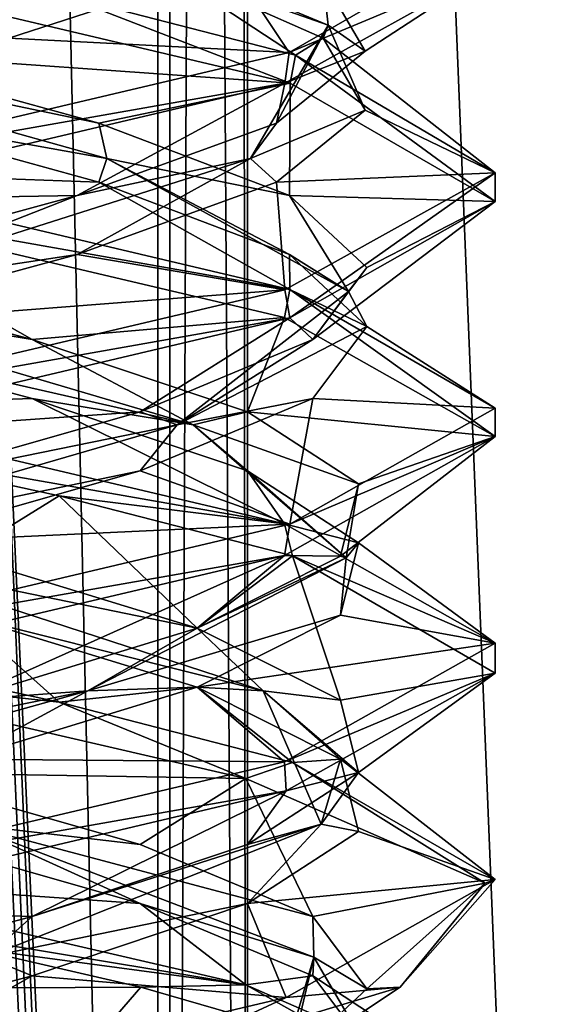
# Model space of a CAD drawing. Header units: millimetres. Extents: x -18.9 to 18.9, y -8.8 to 39.
# Tile 99 of 256: x 10.5 to 11.6, y 2.7 to 4.8. Entities that reach past the tile are written whole.
import ezdxf

# ---------------------------------------------------------------- set-up
doc = ezdxf.new("R2010")
doc.units = ezdxf.units.MM
doc.header["$LTSCALE"] = 65.185185
for name, color, linetype in [('1', 7, 'CONTINUOUS'), ('15', 7, 'CONTINUOUS'), ('1862', 7, 'CONTINUOUS'), ('1863', 7, 'CONTINUOUS'), ('1864', 7, 'CONTINUOUS'), ('1873', 7, 'CONTINUOUS'), ('1874', 7, 'CONTINUOUS'), ('1875', 7, 'CONTINUOUS'), ('1876', 7, 'CONTINUOUS'), ('1885', 7, 'CONTINUOUS'), ('1886', 7, 'CONTINUOUS'), ('1887', 7, 'CONTINUOUS'), ('1888', 7, 'CONTINUOUS'), ('1907', 7, 'CONTINUOUS'), ('1908', 7, 'CONTINUOUS'), ('1909', 7, 'CONTINUOUS'), ('2008', 7, 'CONTINUOUS'), ('32', 7, 'CONTINUOUS'), ('7', 7, 'CONTINUOUS'), ('8', 7, 'CONTINUOUS')]:
    doc.layers.add(name, color=color, linetype=linetype)

msp = doc.modelspace()

# ---------------------------------------------------------------- linework, layer by layer
at = {"layer": '1', "color": 7, "linetype": 'Continuous'}
for points in [[(9.0291, 26.4, -14.874), (12.9799, 26.4, -11.588), (9.0598, -3.5, -14.8553), (9.0291, 26.4, -14.874)], [(9.0598, -3.5, -14.8553), (12.9799, 26.4, -11.588), (11.4495, -3.5, -13.1023), (9.0598, -3.5, -14.8553)], [(11.4495, -3.5, -13.1023), (12.9799, 26.4, -11.588), (13.5068, -3.5, -10.9693), (11.4495, -3.5, -13.1023)]]:
    msp.add_3dface(points, dxfattribs=at)
at = {"layer": '15', "color": 7, "linetype": 'Continuous'}
for points in [[(9.3355, 27.7834, 14.6836), (10.7441, -3.5, 13.6867), (9.3538, 28.967, 14.672), (9.3355, 27.7834, 14.6836)], [(9.3538, 28.967, 14.672), (10.7441, -3.5, 13.6867), (10.0229, 28.967, 14.2233), (9.3538, 28.967, 14.672)], [(10.0229, 28.967, 14.2233), (10.7441, -3.5, 13.6867), (10.7441, 28.967, 13.6867), (10.0229, 28.967, 14.2233)], [(9.3172, 26.6, 14.6952), (10.7441, -3.5, 13.6867), (9.3355, 27.7834, 14.6836), (9.3172, 26.6, 14.6952)], [(9.1871, 26.4658, 14.7769), (10.7441, -3.5, 13.6867), (9.3172, 26.6, 14.6952), (9.1871, 26.4658, 14.7769)], [(9.021, 26.4, 14.8789), (10.7441, -3.5, 13.6867), (9.1731, 26.4554, 14.7856), (9.021, 26.4, 14.8789)], [(9.1731, 26.4554, 14.7856), (10.7441, -3.5, 13.6867), (9.1871, 26.4658, 14.7769), (9.1731, 26.4554, 14.7856)], [(5.9019, -3.5, 16.3685), (10.7441, -3.5, 13.6867), (9.021, 26.4, 14.8789), (5.9019, -3.5, 16.3685)]]:
    msp.add_3dface(points, dxfattribs=at)
at = {"layer": '1862', "color": 7, "linetype": 'Continuous'}
for points in [[(10.4781, 4.0174, 7.2421), (9.9586, 4, 6.8562), (9.905, 4.1701, 7.128), (10.4781, 4.0174, 7.2421)], [(11.0124, 3.752, 7.2888), (9.9586, 4, 6.8562), (10.4781, 4.0174, 7.2421), (11.0124, 3.752, 7.2888)], [(10.9339, 3.8646, 7.6078), (11.0124, 3.752, 7.2888), (10.4781, 4.0174, 7.2421), (10.9339, 3.8646, 7.6078)], [(11.1693, 3.7118, 8.1428), (11.0124, 3.752, 7.2888), (10.9339, 3.8646, 7.6078), (11.1693, 3.7118, 8.1428)], [(11.4586, 3.4995, 8.3585), (11.0124, 3.752, 7.2888), (11.1693, 3.7118, 8.1428), (11.4586, 3.4995, 8.3585)], [(11.131, 3.559, 8.7259), (11.4586, 3.4995, 8.3585), (11.1693, 3.7118, 8.1428), (11.131, 3.559, 8.7259)], [(10.8279, 3.4062, 9.2255), (11.4586, 3.4995, 8.3585), (11.131, 3.559, 8.7259), (10.8279, 3.4062, 9.2255)], [(11.0127, 3.248, 9.4234), (11.4586, 3.4995, 8.3585), (10.8279, 3.4062, 9.2255), (11.0127, 3.248, 9.4234)], [(10.3283, 3.2535, 9.5287), (11.0127, 3.248, 9.4234), (10.8279, 3.4062, 9.2255), (10.3283, 3.2535, 9.5287)], [(9.9586, 3, 9.8562), (11.0127, 3.248, 9.4234), (10.3283, 3.2535, 9.5287), (9.9586, 3, 9.8562)]]:
    msp.add_3dface(points, dxfattribs=at)
at = {"layer": '1863', "color": 7, "linetype": 'Continuous'}
for points in [[(10.4781, 4.1424, 7.2421), (9.8626, 4.2444, 7.1668), (9.905, 4.2951, 7.128), (10.4781, 4.1424, 7.2421)], [(10.8192, 3.9623, 7.5296), (9.905, 4.1701, 7.128), (9.8626, 4.2444, 7.1668), (10.8192, 3.9623, 7.5296)], [(10.8192, 3.9623, 7.5296), (9.8626, 4.2444, 7.1668), (10.4781, 4.1424, 7.2421), (10.8192, 3.9623, 7.5296)], [(10.4781, 4.0174, 7.2421), (9.905, 4.1701, 7.128), (10.8192, 3.9623, 7.5296), (10.4781, 4.0174, 7.2421)], [(10.9339, 3.9896, 7.6078), (10.8192, 3.9623, 7.5296), (10.4781, 4.1424, 7.2421), (10.9339, 3.9896, 7.6078)], [(10.9339, 3.8646, 7.6078), (10.4781, 4.0174, 7.2421), (10.8192, 3.9623, 7.5296), (10.9339, 3.8646, 7.6078)], [(11.1693, 3.8368, 8.1428), (10.8192, 3.9623, 7.5296), (10.9339, 3.9896, 7.6078), (11.1693, 3.8368, 8.1428)], [(11.1432, 3.6803, 8.5001), (10.9339, 3.8646, 7.6078), (10.8192, 3.9623, 7.5296), (11.1432, 3.6803, 8.5001)], [(11.1432, 3.6803, 8.5001), (10.8192, 3.9623, 7.5296), (11.1693, 3.8368, 8.1428), (11.1432, 3.6803, 8.5001)], [(11.1693, 3.7118, 8.1428), (10.9339, 3.8646, 7.6078), (11.1432, 3.6803, 8.5001), (11.1693, 3.7118, 8.1428)], [(11.131, 3.684, 8.7259), (11.1432, 3.6803, 8.5001), (11.1693, 3.8368, 8.1428), (11.131, 3.684, 8.7259)], [(11.131, 3.559, 8.7259), (11.1693, 3.7118, 8.1428), (11.1432, 3.6803, 8.5001), (11.131, 3.559, 8.7259)], [(10.5963, 3.3982, 9.3648), (11.131, 3.559, 8.7259), (11.1432, 3.6803, 8.5001), (10.5963, 3.3982, 9.3648)], [(10.5963, 3.3982, 9.3648), (11.1432, 3.6803, 8.5001), (10.8279, 3.5312, 9.2255), (10.5963, 3.3982, 9.3648)], [(10.8279, 3.5312, 9.2255), (11.1432, 3.6803, 8.5001), (11.131, 3.684, 8.7259), (10.8279, 3.5312, 9.2255)], [(10.8279, 3.4062, 9.2255), (11.131, 3.559, 8.7259), (10.5963, 3.3982, 9.3648), (10.8279, 3.4062, 9.2255)], [(10.3283, 3.3785, 9.5287), (10.5963, 3.3982, 9.3648), (10.8279, 3.5312, 9.2255), (10.3283, 3.3785, 9.5287)], [(10.3283, 3.2535, 9.5287), (10.8279, 3.4062, 9.2255), (10.5963, 3.3982, 9.3648), (10.3283, 3.2535, 9.5287)], [(9.5807, 3.1162, 9.4881), (10.3283, 3.2535, 9.5287), (10.5963, 3.3982, 9.3648), (9.5807, 3.1162, 9.4881)], [(9.5807, 3.1162, 9.4881), (10.5963, 3.3982, 9.3648), (9.7451, 3.2257, 9.5669), (9.5807, 3.1162, 9.4881)], [(9.7451, 3.2257, 9.5669), (10.5963, 3.3982, 9.3648), (10.3283, 3.3785, 9.5287), (9.7451, 3.2257, 9.5669)]]:
    msp.add_3dface(points, dxfattribs=at)
at = {"layer": '1864', "color": 7, "linetype": 'Continuous'}
for points in [[(9.9586, 4.4375, 6.8562), (10.4781, 4.1424, 7.2421), (9.905, 4.2951, 7.128), (9.9586, 4.4375, 6.8562)], [(10.4781, 4.1424, 7.2421), (9.9586, 4.4375, 6.8562), (11.0124, 4.1895, 7.2888), (10.4781, 4.1424, 7.2421)], [(10.9339, 3.9896, 7.6078), (10.4781, 4.1424, 7.2421), (11.0124, 4.1895, 7.2888), (10.9339, 3.9896, 7.6078)], [(11.4586, 3.937, 8.3585), (10.9339, 3.9896, 7.6078), (11.0124, 4.1895, 7.2888), (11.4586, 3.937, 8.3585)], [(11.1693, 3.8368, 8.1428), (10.9339, 3.9896, 7.6078), (11.4586, 3.937, 8.3585), (11.1693, 3.8368, 8.1428)], [(11.0127, 3.6855, 9.4234), (11.131, 3.684, 8.7259), (11.4586, 3.937, 8.3585), (11.0127, 3.6855, 9.4234)], [(11.131, 3.684, 8.7259), (11.1693, 3.8368, 8.1428), (11.4586, 3.937, 8.3585), (11.131, 3.684, 8.7259)], [(9.9586, 3.4375, 9.8562), (10.3283, 3.3785, 9.5287), (11.0127, 3.6855, 9.4234), (9.9586, 3.4375, 9.8562)], [(10.3283, 3.3785, 9.5287), (10.8279, 3.5312, 9.2255), (11.0127, 3.6855, 9.4234), (10.3283, 3.3785, 9.5287)], [(10.8279, 3.5312, 9.2255), (11.131, 3.684, 8.7259), (11.0127, 3.6855, 9.4234), (10.8279, 3.5312, 9.2255)]]:
    msp.add_3dface(points, dxfattribs=at)
at = {"layer": '1873', "color": 7, "linetype": 'Continuous'}
msp.add_3dface([(11.185, 2.6328, 7.4926), (10.5733, 2.6146, 7.2916), (10.7086, 2.7708, 7.0572), (11.185, 2.6328, 7.4926)], dxfattribs=at)
at = {"layer": '1874', "color": 7, "linetype": 'Continuous'}
for points in [[(10.6191, 4.4757, 7.3194), (9.9586, 4.5, 6.8562), (10.0657, 4.6285, 7.1315), (10.6191, 4.4757, 7.3194)], [(9.9586, 4.5, 6.8562), (10.6191, 4.4757, 7.3194), (11.024, 4.2486, 7.3004), (9.9586, 4.5, 6.8562)], [(10.6191, 4.4757, 7.3194), (11.0232, 4.3229, 7.7416), (11.024, 4.2486, 7.3004), (10.6191, 4.4757, 7.3194)], [(11.0232, 4.3229, 7.7416), (11.1868, 4.1701, 8.3026), (11.024, 4.2486, 7.3004), (11.0232, 4.3229, 7.7416)], [(11.024, 4.2486, 7.3004), (11.1868, 4.1701, 8.3026), (11.4585, 3.9975, 8.3682), (11.024, 4.2486, 7.3004)], [(11.1868, 4.1701, 8.3026), (11.0728, 4.0174, 8.8758), (11.4585, 3.9975, 8.3682), (11.1868, 4.1701, 8.3026)], [(11.0728, 4.0174, 8.8758), (10.707, 3.8646, 9.3316), (11.0238, 3.7514, 9.4123), (11.0728, 4.0174, 8.8758)], [(11.4585, 3.9975, 8.3682), (11.0728, 4.0174, 8.8758), (11.0238, 3.7514, 9.4123), (11.4585, 3.9975, 8.3682)], [(10.707, 3.8646, 9.3316), (10.1721, 3.7118, 9.5669), (11.0238, 3.7514, 9.4123), (10.707, 3.8646, 9.3316)], [(10.1721, 3.7118, 9.5669), (9.9586, 3.5, 9.8562), (11.0238, 3.7514, 9.4123), (10.1721, 3.7118, 9.5669)]]:
    msp.add_3dface(points, dxfattribs=at)
at = {"layer": '1875', "color": 7, "linetype": 'Continuous'}
for points in [[(10.6364, 4.5264, 7.3742), (10.0657, 4.6285, 7.1315), (9.6266, 4.8085, 7.2101), (10.6364, 4.5264, 7.3742)], [(10.6364, 4.5264, 7.3742), (9.6266, 4.8085, 7.2101), (10.6191, 4.6007, 7.3194), (10.6364, 4.5264, 7.3742)], [(10.6191, 4.6007, 7.3194), (9.6266, 4.8085, 7.2101), (10.0657, 4.7535, 7.1315), (10.6191, 4.6007, 7.3194)], [(10.6191, 4.4757, 7.3194), (10.0657, 4.6285, 7.1315), (10.6364, 4.5264, 7.3742), (10.6191, 4.4757, 7.3194)], [(11.0232, 4.4479, 7.7416), (10.6364, 4.5264, 7.3742), (10.6191, 4.6007, 7.3194), (11.0232, 4.4479, 7.7416)], [(11.0232, 4.3229, 7.7416), (10.6191, 4.4757, 7.3194), (10.6364, 4.5264, 7.3742), (11.0232, 4.3229, 7.7416)], [(11.148, 4.2444, 8.2602), (11.0232, 4.3229, 7.7416), (10.6364, 4.5264, 7.3742), (11.148, 4.2444, 8.2602)], [(11.148, 4.2444, 8.2602), (10.6364, 4.5264, 7.3742), (11.0232, 4.4479, 7.7416), (11.148, 4.2444, 8.2602)], [(11.1868, 4.2951, 8.3026), (11.148, 4.2444, 8.2602), (11.0232, 4.4479, 7.7416), (11.1868, 4.2951, 8.3026)], [(11.1868, 4.1701, 8.3026), (11.0232, 4.3229, 7.7416), (11.148, 4.2444, 8.2602), (11.1868, 4.1701, 8.3026)], [(11.0728, 4.1424, 8.8758), (11.148, 4.2444, 8.2602), (11.1868, 4.2951, 8.3026), (11.0728, 4.1424, 8.8758)], [(10.7852, 3.9623, 9.2168), (11.1868, 4.1701, 8.3026), (11.148, 4.2444, 8.2602), (10.7852, 3.9623, 9.2168)], [(10.7852, 3.9623, 9.2168), (11.148, 4.2444, 8.2602), (11.0728, 4.1424, 8.8758), (10.7852, 3.9623, 9.2168)], [(11.0728, 4.0174, 8.8758), (11.1868, 4.1701, 8.3026), (10.7852, 3.9623, 9.2168), (11.0728, 4.0174, 8.8758)], [(10.707, 3.9896, 9.3316), (10.7852, 3.9623, 9.2168), (11.0728, 4.1424, 8.8758), (10.707, 3.9896, 9.3316)], [(10.707, 3.8646, 9.3316), (11.0728, 4.0174, 8.8758), (10.7852, 3.9623, 9.2168), (10.707, 3.8646, 9.3316)], [(10.1721, 3.8368, 9.5669), (10.7852, 3.9623, 9.2168), (10.707, 3.9896, 9.3316), (10.1721, 3.8368, 9.5669)], [(9.8147, 3.6803, 9.5408), (10.707, 3.8646, 9.3316), (10.7852, 3.9623, 9.2168), (9.8147, 3.6803, 9.5408)], [(9.8147, 3.6803, 9.5408), (10.7852, 3.9623, 9.2168), (10.1721, 3.8368, 9.5669), (9.8147, 3.6803, 9.5408)], [(10.1721, 3.7118, 9.5669), (10.707, 3.8646, 9.3316), (9.8147, 3.6803, 9.5408), (10.1721, 3.7118, 9.5669)], [(10.5733, 2.6146, 7.2916), (10.5552, 2.5521, 7.3228), (9.5354, 2.8341, 7.2405), (10.5733, 2.6146, 7.2916)], [(10.5552, 2.5521, 7.3228), (10.0122, 2.6424, 7.128), (9.5354, 2.8341, 7.2405), (10.5552, 2.5521, 7.3228)], [(10.5733, 2.6146, 7.2916), (9.5354, 2.8341, 7.2405), (10.0122, 2.7674, 7.128), (10.5733, 2.6146, 7.2916)]]:
    msp.add_3dface(points, dxfattribs=at)
at = {"layer": '1876', "color": 7, "linetype": 'Continuous'}
for points in [[(10.0657, 4.7535, 7.1315), (9.9586, 4.9375, 6.8562), (11.0242, 4.686, 7.3005), (10.0657, 4.7535, 7.1315)], [(10.6191, 4.6007, 7.3194), (10.0657, 4.7535, 7.1315), (11.0242, 4.686, 7.3005), (10.6191, 4.6007, 7.3194)], [(11.0232, 4.4479, 7.7416), (10.6191, 4.6007, 7.3194), (11.0242, 4.686, 7.3005), (11.0232, 4.4479, 7.7416)], [(11.4585, 4.435, 8.3682), (11.0232, 4.4479, 7.7416), (11.0242, 4.686, 7.3005), (11.4585, 4.435, 8.3682)], [(11.1868, 4.2951, 8.3026), (11.0232, 4.4479, 7.7416), (11.4585, 4.435, 8.3682), (11.1868, 4.2951, 8.3026)], [(11.0238, 4.1889, 9.4123), (11.0728, 4.1424, 8.8758), (11.4585, 4.435, 8.3682), (11.0238, 4.1889, 9.4123)], [(11.0728, 4.1424, 8.8758), (11.1868, 4.2951, 8.3026), (11.4585, 4.435, 8.3682), (11.0728, 4.1424, 8.8758)], [(9.9586, 3.9375, 9.8562), (10.707, 3.9896, 9.3316), (11.0238, 4.1889, 9.4123), (9.9586, 3.9375, 9.8562)], [(10.707, 3.9896, 9.3316), (11.0728, 4.1424, 8.8758), (11.0238, 4.1889, 9.4123), (10.707, 3.9896, 9.3316)], [(9.9586, 3.9375, 9.8562), (10.1721, 3.8368, 9.5669), (10.707, 3.9896, 9.3316), (9.9586, 3.9375, 9.8562)], [(10.7086, 2.7708, 7.0572), (10.0122, 2.7674, 7.128), (10.3468, 2.8542, 6.9073), (10.7086, 2.7708, 7.0572)], [(10.7086, 2.7708, 7.0572), (10.5733, 2.6146, 7.2916), (10.0122, 2.7674, 7.128), (10.7086, 2.7708, 7.0572)]]:
    msp.add_3dface(points, dxfattribs=at)
at = {"layer": '1885', "color": 7, "linetype": 'Continuous'}
msp.add_3dface([(10.7013, 2.6024, 9.6595), (11.0232, 2.6146, 8.9709), (11.2576, 2.7708, 9.1062), (10.7013, 2.6024, 9.6595)], dxfattribs=at)
at = {"layer": '1886', "color": 7, "linetype": 'Continuous'}
for points in [[(11.036, 4.7449, 7.3126), (10.5419, 4.8729, 6.9743), (10.7488, 4.934, 7.4145), (11.036, 4.7449, 7.3126)], [(11.0944, 4.7812, 7.8858), (11.036, 4.7449, 7.3126), (10.7488, 4.934, 7.4145), (11.0944, 4.7812, 7.8858)], [(11.4584, 4.4958, 8.3759), (11.036, 4.7449, 7.3126), (11.0944, 4.7812, 7.8858), (11.4584, 4.4958, 8.3759)], [(11.1833, 4.6285, 8.4634), (11.4584, 4.4958, 8.3759), (11.0944, 4.7812, 7.8858), (11.1833, 4.6285, 8.4634)], [(10.9954, 4.4757, 9.0168), (11.4584, 4.4958, 8.3759), (11.1833, 4.6285, 8.4634), (10.9954, 4.4757, 9.0168)], [(11.0129, 4.2481, 9.4232), (11.4584, 4.4958, 8.3759), (10.9954, 4.4757, 9.0168), (11.0129, 4.2481, 9.4232)], [(10.5733, 4.3229, 9.4209), (11.0129, 4.2481, 9.4232), (10.9954, 4.4757, 9.0168), (10.5733, 4.3229, 9.4209)], [(10.0122, 4.1701, 9.5844), (11.0129, 4.2481, 9.4232), (10.5733, 4.3229, 9.4209), (10.0122, 4.1701, 9.5844)], [(9.9586, 4, 9.8562), (11.0129, 4.2481, 9.4232), (10.0122, 4.1701, 9.5844), (9.9586, 4, 9.8562)], [(10.707, 2.9479, 7.3809), (9.9586, 3, 6.8562), (10.1721, 3.1007, 7.1455), (10.707, 2.9479, 7.3809)], [(10.9307, 2.7756, 7.2139), (9.9586, 3, 6.8562), (10.707, 2.9479, 7.3809), (10.9307, 2.7756, 7.2139)], [(11.0728, 2.7951, 7.8367), (10.9307, 2.7756, 7.2139), (10.707, 2.9479, 7.3809), (11.0728, 2.7951, 7.8367)], [(11.4372, 2.5538, 8.1039), (10.9307, 2.7756, 7.2139), (11.0728, 2.7951, 7.8367), (11.4372, 2.5538, 8.1039)], [(11.1868, 2.6424, 8.4099), (11.4372, 2.5538, 8.1039), (11.0728, 2.7951, 7.8367), (11.1868, 2.6424, 8.4099)]]:
    msp.add_3dface(points, dxfattribs=at)
at = {"layer": '1887', "color": 7, "linetype": 'Continuous'}
for points in [[(11.1047, 4.8085, 8.0242), (10.7488, 4.934, 7.4145), (10.4263, 5.0905, 7.2584), (11.1047, 4.8085, 8.0242)], [(11.1047, 4.8085, 8.0242), (10.4263, 5.0905, 7.2584), (11.0944, 4.9062, 7.8858), (11.1047, 4.8085, 8.0242)], [(11.0944, 4.7812, 7.8858), (10.7488, 4.934, 7.4145), (11.1047, 4.8085, 8.0242), (11.0944, 4.7812, 7.8858)], [(11.1833, 4.7535, 8.4634), (11.1047, 4.8085, 8.0242), (11.0944, 4.9062, 7.8858), (11.1833, 4.7535, 8.4634)], [(10.9406, 4.5264, 9.0341), (11.1833, 4.6285, 8.4634), (11.1047, 4.8085, 8.0242), (10.9406, 4.5264, 9.0341)], [(10.9406, 4.5264, 9.0341), (11.1047, 4.8085, 8.0242), (10.9954, 4.6007, 9.0168), (10.9406, 4.5264, 9.0341)], [(10.9954, 4.6007, 9.0168), (11.1047, 4.8085, 8.0242), (11.1833, 4.7535, 8.4634), (10.9954, 4.6007, 9.0168)], [(11.1833, 4.6285, 8.4634), (11.0944, 4.7812, 7.8858), (11.1047, 4.8085, 8.0242), (11.1833, 4.6285, 8.4634)], [(10.9954, 4.4757, 9.0168), (11.1833, 4.6285, 8.4634), (10.9406, 4.5264, 9.0341), (10.9954, 4.4757, 9.0168)], [(10.5733, 4.4479, 9.4209), (10.9406, 4.5264, 9.0341), (10.9954, 4.6007, 9.0168), (10.5733, 4.4479, 9.4209)], [(10.0546, 4.2444, 9.5457), (10.5733, 4.3229, 9.4209), (10.9406, 4.5264, 9.0341), (10.0546, 4.2444, 9.5457)], [(10.0546, 4.2444, 9.5457), (10.9406, 4.5264, 9.0341), (10.5733, 4.4479, 9.4209), (10.0546, 4.2444, 9.5457)], [(10.5733, 4.3229, 9.4209), (10.9954, 4.4757, 9.0168), (10.9406, 4.5264, 9.0341), (10.5733, 4.3229, 9.4209)], [(10.0122, 4.2951, 9.5844), (10.0546, 4.2444, 9.5457), (10.5733, 4.4479, 9.4209), (10.0122, 4.2951, 9.5844)], [(10.0122, 4.1701, 9.5844), (10.5733, 4.3229, 9.4209), (10.0546, 4.2444, 9.5457), (10.0122, 4.1701, 9.5844)], [(10.707, 3.0729, 7.3809), (10.3365, 3.1162, 7.2244), (10.1721, 3.2257, 7.1455), (10.707, 3.0729, 7.3809)], [(10.707, 2.9479, 7.3809), (10.1721, 3.1007, 7.1455), (10.3365, 3.1162, 7.2244), (10.707, 2.9479, 7.3809)], [(11.0743, 2.8341, 7.9331), (10.707, 2.9479, 7.3809), (10.3365, 3.1162, 7.2244), (11.0743, 2.8341, 7.9331)], [(11.0743, 2.8341, 7.9331), (10.3365, 3.1162, 7.2244), (11.0728, 2.9201, 7.8367), (11.0743, 2.8341, 7.9331)], [(11.0728, 2.9201, 7.8367), (10.3365, 3.1162, 7.2244), (10.707, 3.0729, 7.3809), (11.0728, 2.9201, 7.8367)], [(11.0728, 2.7951, 7.8367), (10.707, 2.9479, 7.3809), (11.0743, 2.8341, 7.9331), (11.0728, 2.7951, 7.8367)], [(11.1868, 2.7674, 8.4099), (11.0743, 2.8341, 7.9331), (11.0728, 2.9201, 7.8367), (11.1868, 2.7674, 8.4099)], [(11.0232, 2.6146, 8.9709), (10.992, 2.5521, 8.9529), (11.0743, 2.8341, 7.9331), (11.0232, 2.6146, 8.9709)], [(10.992, 2.5521, 8.9529), (11.1868, 2.6424, 8.4099), (11.0743, 2.8341, 7.9331), (10.992, 2.5521, 8.9529)], [(11.0232, 2.6146, 8.9709), (11.0743, 2.8341, 7.9331), (11.1868, 2.7674, 8.4099), (11.0232, 2.6146, 8.9709)], [(11.1868, 2.6424, 8.4099), (11.0728, 2.7951, 7.8367), (11.0743, 2.8341, 7.9331), (11.1868, 2.6424, 8.4099)]]:
    msp.add_3dface(points, dxfattribs=at)
at = {"layer": '1888', "color": 7, "linetype": 'Continuous'}
for points in [[(11.0129, 4.6856, 9.4232), (11.1833, 4.7535, 8.4634), (11.4584, 4.9333, 8.3759), (11.0129, 4.6856, 9.4232)], [(11.1833, 4.7535, 8.4634), (11.0944, 4.9062, 7.8858), (11.4584, 4.9333, 8.3759), (11.1833, 4.7535, 8.4634)], [(10.9954, 4.6007, 9.0168), (11.1833, 4.7535, 8.4634), (11.0129, 4.6856, 9.4232), (10.9954, 4.6007, 9.0168)], [(9.9586, 4.4375, 9.8562), (10.5733, 4.4479, 9.4209), (11.0129, 4.6856, 9.4232), (9.9586, 4.4375, 9.8562)], [(10.5733, 4.4479, 9.4209), (10.9954, 4.6007, 9.0168), (11.0129, 4.6856, 9.4232), (10.5733, 4.4479, 9.4209)], [(9.9586, 4.4375, 9.8562), (10.0122, 4.2951, 9.5844), (10.5733, 4.4479, 9.4209), (9.9586, 4.4375, 9.8562)], [(10.1721, 3.2257, 7.1455), (9.9586, 3.4375, 6.8562), (10.9307, 3.2131, 7.2139), (10.1721, 3.2257, 7.1455)], [(10.707, 3.0729, 7.3809), (10.1721, 3.2257, 7.1455), (10.9307, 3.2131, 7.2139), (10.707, 3.0729, 7.3809)], [(11.0728, 2.9201, 7.8367), (10.707, 3.0729, 7.3809), (10.9307, 3.2131, 7.2139), (11.0728, 2.9201, 7.8367)], [(11.4372, 2.9913, 8.1039), (11.0728, 2.9201, 7.8367), (10.9307, 3.2131, 7.2139), (11.4372, 2.9913, 8.1039)], [(11.1868, 2.7674, 8.4099), (11.0728, 2.9201, 7.8367), (11.4372, 2.9913, 8.1039), (11.1868, 2.7674, 8.4099)], [(11.2576, 2.7708, 9.1062), (11.1868, 2.7674, 8.4099), (11.4372, 2.9913, 8.1039), (11.2576, 2.7708, 9.1062)], [(11.2576, 2.7708, 9.1062), (11.0232, 2.6146, 8.9709), (11.1868, 2.7674, 8.4099), (11.2576, 2.7708, 9.1062)]]:
    msp.add_3dface(points, dxfattribs=at)
at = {"layer": '1907', "color": 7, "linetype": 'Continuous'}
for points in [[(11.4586, 5.0018, 8.3479), (10.9003, 4.934, 9.1465), (11.0225, 4.751, 9.4136), (11.4586, 5.0018, 8.3479)], [(10.9003, 4.934, 9.1465), (10.429, 4.7812, 9.492), (11.0225, 4.751, 9.4136), (10.9003, 4.934, 9.1465)], [(10.429, 4.7812, 9.492), (9.9586, 4.5, 9.8562), (11.0225, 4.751, 9.4136), (10.429, 4.7812, 9.492)], [(9.9586, 3.5, 6.8562), (10.3283, 3.559, 7.1838), (10.5357, 3.3743, 6.9717), (9.9586, 3.5, 6.8562)], [(10.3283, 3.559, 7.1838), (10.8279, 3.4062, 7.4869), (10.5357, 3.3743, 6.9717), (10.3283, 3.559, 7.1838)], [(10.5357, 3.3743, 6.9717), (10.8279, 3.4062, 7.4869), (11.0297, 3.2468, 7.3061), (10.5357, 3.3743, 6.9717)], [(10.8279, 3.4062, 7.4869), (11.131, 3.2535, 7.9866), (11.0297, 3.2468, 7.3061), (10.8279, 3.4062, 7.4869)], [(11.0297, 3.2468, 7.3061), (11.131, 3.2535, 7.9866), (11.4586, 2.9987, 8.3626), (11.0297, 3.2468, 7.3061)], [(11.131, 3.2535, 7.9866), (11.1693, 3.1007, 8.5697), (11.4586, 2.9987, 8.3626), (11.131, 3.2535, 7.9866)], [(11.1693, 3.1007, 8.5697), (10.9339, 2.9479, 9.1046), (11.4586, 2.9987, 8.3626), (11.1693, 3.1007, 8.5697)], [(11.4586, 2.9987, 8.3626), (10.9339, 2.9479, 9.1046), (11.0161, 2.7491, 9.42), (11.4586, 2.9987, 8.3626)], [(10.9339, 2.9479, 9.1046), (10.4781, 2.7951, 9.4704), (11.0161, 2.7491, 9.42), (10.9339, 2.9479, 9.1046)], [(9.905, 2.6424, 9.5844), (9.9586, 2.5, 9.8562), (10.4781, 2.7951, 9.4704), (9.905, 2.6424, 9.5844)], [(10.4781, 2.7951, 9.4704), (9.9586, 2.5, 9.8562), (11.0161, 2.7491, 9.42), (10.4781, 2.7951, 9.4704)]]:
    msp.add_3dface(points, dxfattribs=at)
at = {"layer": '1908', "color": 7, "linetype": 'Continuous'}
for points in [[(10.2906, 4.8085, 9.5024), (10.9003, 4.934, 9.1465), (11.0564, 5.0905, 8.824), (10.2906, 4.8085, 9.5024)], [(10.2906, 4.8085, 9.5024), (11.0564, 5.0905, 8.824), (10.429, 4.9062, 9.492), (10.2906, 4.8085, 9.5024)], [(10.429, 4.7812, 9.492), (10.9003, 4.934, 9.1465), (10.2906, 4.8085, 9.5024), (10.429, 4.7812, 9.492)], [(10.8279, 3.5312, 7.4869), (10.1024, 3.6803, 7.1717), (10.3283, 3.684, 7.1838), (10.8279, 3.5312, 7.4869)], [(10.9671, 3.3982, 7.7185), (10.3283, 3.559, 7.1838), (10.1024, 3.6803, 7.1717), (10.9671, 3.3982, 7.7185)], [(10.9671, 3.3982, 7.7185), (10.1024, 3.6803, 7.1717), (10.8279, 3.5312, 7.4869), (10.9671, 3.3982, 7.7185)], [(10.8279, 3.4062, 7.4869), (10.3283, 3.559, 7.1838), (10.9671, 3.3982, 7.7185), (10.8279, 3.4062, 7.4869)], [(11.131, 3.3785, 7.9866), (10.9671, 3.3982, 7.7185), (10.8279, 3.5312, 7.4869), (11.131, 3.3785, 7.9866)], [(11.131, 3.2535, 7.9866), (10.8279, 3.4062, 7.4869), (10.9671, 3.3982, 7.7185), (11.131, 3.2535, 7.9866)], [(11.0904, 3.1162, 8.7341), (11.131, 3.2535, 7.9866), (10.9671, 3.3982, 7.7185), (11.0904, 3.1162, 8.7341)], [(11.0904, 3.1162, 8.7341), (10.9671, 3.3982, 7.7185), (11.1693, 3.2257, 8.5697), (11.0904, 3.1162, 8.7341)], [(11.1693, 3.2257, 8.5697), (10.9671, 3.3982, 7.7185), (11.131, 3.3785, 7.9866), (11.1693, 3.2257, 8.5697)], [(11.1693, 3.1007, 8.5697), (11.131, 3.2535, 7.9866), (11.0904, 3.1162, 8.7341), (11.1693, 3.1007, 8.5697)], [(10.9339, 3.0729, 9.1046), (11.0904, 3.1162, 8.7341), (11.1693, 3.2257, 8.5697), (10.9339, 3.0729, 9.1046)], [(10.3817, 2.8341, 9.472), (10.9339, 2.9479, 9.1046), (11.0904, 3.1162, 8.7341), (10.3817, 2.8341, 9.472)], [(10.3817, 2.8341, 9.472), (11.0904, 3.1162, 8.7341), (10.4781, 2.9201, 9.4704), (10.3817, 2.8341, 9.472)], [(10.4781, 2.9201, 9.4704), (11.0904, 3.1162, 8.7341), (10.9339, 3.0729, 9.1046), (10.4781, 2.9201, 9.4704)], [(10.9339, 2.9479, 9.1046), (11.1693, 3.1007, 8.5697), (11.0904, 3.1162, 8.7341), (10.9339, 2.9479, 9.1046)], [(10.4781, 2.7951, 9.4704), (10.9339, 2.9479, 9.1046), (10.3817, 2.8341, 9.472), (10.4781, 2.7951, 9.4704)], [(9.905, 2.7674, 9.5844), (10.3817, 2.8341, 9.472), (10.4781, 2.9201, 9.4704), (9.905, 2.7674, 9.5844)], [(9.905, 2.6424, 9.5844), (10.4781, 2.7951, 9.4704), (10.3817, 2.8341, 9.472), (9.905, 2.6424, 9.5844)]]:
    msp.add_3dface(points, dxfattribs=at)
at = {"layer": '1909', "color": 7, "linetype": 'Continuous'}
for points in [[(10.3283, 3.684, 7.1838), (9.9586, 3.9375, 6.8562), (10.5357, 3.8118, 6.9717), (10.3283, 3.684, 7.1838)], [(10.8279, 3.5312, 7.4869), (10.3283, 3.684, 7.1838), (10.5357, 3.8118, 6.9717), (10.8279, 3.5312, 7.4869)], [(11.0297, 3.6843, 7.3061), (10.8279, 3.5312, 7.4869), (10.5357, 3.8118, 6.9717), (11.0297, 3.6843, 7.3061)], [(11.131, 3.3785, 7.9866), (10.8279, 3.5312, 7.4869), (11.0297, 3.6843, 7.3061), (11.131, 3.3785, 7.9866)], [(11.4586, 3.4362, 8.3626), (11.131, 3.3785, 7.9866), (11.0297, 3.6843, 7.3061), (11.4586, 3.4362, 8.3626)], [(11.0161, 3.1866, 9.42), (11.1693, 3.2257, 8.5697), (11.4586, 3.4362, 8.3626), (11.0161, 3.1866, 9.42)], [(11.1693, 3.2257, 8.5697), (11.131, 3.3785, 7.9866), (11.4586, 3.4362, 8.3626), (11.1693, 3.2257, 8.5697)], [(10.9339, 3.0729, 9.1046), (11.1693, 3.2257, 8.5697), (11.0161, 3.1866, 9.42), (10.9339, 3.0729, 9.1046)], [(9.9586, 2.9375, 9.8562), (10.4781, 2.9201, 9.4704), (11.0161, 3.1866, 9.42), (9.9586, 2.9375, 9.8562)], [(10.4781, 2.9201, 9.4704), (10.9339, 3.0729, 9.1046), (11.0161, 3.1866, 9.42), (10.4781, 2.9201, 9.4704)], [(9.9586, 2.9375, 9.8562), (9.905, 2.7674, 9.5844), (10.4781, 2.9201, 9.4704), (9.9586, 2.9375, 9.8562)]]:
    msp.add_3dface(points, dxfattribs=at)
at = {"layer": '2008', "color": 7, "linetype": 'Continuous'}
for points in [[(11.4584, 4.9333, 8.3759), (11.4586, 5.0018, 8.3479), (11.0225, 4.751, 9.4136), (11.4584, 4.9333, 8.3759)], [(11.0242, 4.686, 7.3005), (9.9586, 4.9375, 6.8562), (10.5419, 4.8729, 6.9743), (11.0242, 4.686, 7.3005)], [(11.0129, 4.6856, 9.4232), (11.4584, 4.9333, 8.3759), (11.0225, 4.751, 9.4136), (11.0129, 4.6856, 9.4232)], [(11.0242, 4.686, 7.3005), (10.5419, 4.8729, 6.9743), (11.036, 4.7449, 7.3126), (11.0242, 4.686, 7.3005)], [(9.9586, 4.5, 9.8562), (11.0129, 4.6856, 9.4232), (11.0225, 4.751, 9.4136), (9.9586, 4.5, 9.8562)], [(11.4585, 4.435, 8.3682), (11.0242, 4.686, 7.3005), (11.036, 4.7449, 7.3126), (11.4585, 4.435, 8.3682)], [(11.4585, 4.435, 8.3682), (11.036, 4.7449, 7.3126), (11.4584, 4.4958, 8.3759), (11.4585, 4.435, 8.3682)], [(9.9586, 4.5, 9.8562), (9.9586, 4.4375, 9.8562), (11.0129, 4.6856, 9.4232), (9.9586, 4.5, 9.8562)], [(9.9586, 4.4375, 6.8562), (9.9586, 4.5, 6.8562), (11.024, 4.2486, 7.3004), (9.9586, 4.4375, 6.8562)], [(11.0238, 4.1889, 9.4123), (11.4584, 4.4958, 8.3759), (11.0129, 4.2481, 9.4232), (11.0238, 4.1889, 9.4123)], [(11.0238, 4.1889, 9.4123), (11.4585, 4.435, 8.3682), (11.4584, 4.4958, 8.3759), (11.0238, 4.1889, 9.4123)], [(11.0124, 4.1895, 7.2888), (9.9586, 4.4375, 6.8562), (11.024, 4.2486, 7.3004), (11.0124, 4.1895, 7.2888)], [(9.9586, 4, 9.8562), (11.0238, 4.1889, 9.4123), (11.0129, 4.2481, 9.4232), (9.9586, 4, 9.8562)], [(11.4586, 3.937, 8.3585), (11.0124, 4.1895, 7.2888), (11.024, 4.2486, 7.3004), (11.4586, 3.937, 8.3585)], [(11.4586, 3.937, 8.3585), (11.024, 4.2486, 7.3004), (11.4585, 3.9975, 8.3682), (11.4586, 3.937, 8.3585)], [(9.9586, 4, 9.8562), (9.9586, 3.9375, 9.8562), (11.0238, 4.1889, 9.4123), (9.9586, 4, 9.8562)], [(9.9586, 3.9375, 6.8562), (9.9586, 4, 6.8562), (11.0124, 3.752, 7.2888), (9.9586, 3.9375, 6.8562)], [(11.4586, 3.937, 8.3585), (11.4585, 3.9975, 8.3682), (11.0238, 3.7514, 9.4123), (11.4586, 3.937, 8.3585)], [(9.9586, 3.9375, 6.8562), (11.0124, 3.752, 7.2888), (10.5357, 3.8118, 6.9717), (9.9586, 3.9375, 6.8562)], [(11.0127, 3.6855, 9.4234), (11.4586, 3.937, 8.3585), (11.0238, 3.7514, 9.4123), (11.0127, 3.6855, 9.4234)], [(11.0124, 3.752, 7.2888), (11.0297, 3.6843, 7.3061), (10.5357, 3.8118, 6.9717), (11.0124, 3.752, 7.2888)], [(9.9586, 3.5, 9.8562), (11.0127, 3.6855, 9.4234), (11.0238, 3.7514, 9.4123), (9.9586, 3.5, 9.8562)], [(11.0124, 3.752, 7.2888), (11.4586, 3.4995, 8.3585), (11.0297, 3.6843, 7.3061), (11.0124, 3.752, 7.2888)], [(9.9586, 3.5, 9.8562), (9.9586, 3.4375, 9.8562), (11.0127, 3.6855, 9.4234), (9.9586, 3.5, 9.8562)], [(11.4586, 3.4995, 8.3585), (11.4586, 3.4362, 8.3626), (11.0297, 3.6843, 7.3061), (11.4586, 3.4995, 8.3585)], [(9.9586, 3.4375, 6.8562), (9.9586, 3.5, 6.8562), (10.5357, 3.3743, 6.9717), (9.9586, 3.4375, 6.8562)], [(11.4586, 3.4995, 8.3585), (11.0127, 3.248, 9.4234), (11.4586, 3.4362, 8.3626), (11.4586, 3.4995, 8.3585)], [(10.9307, 3.2131, 7.2139), (9.9586, 3.4375, 6.8562), (10.5357, 3.3743, 6.9717), (10.9307, 3.2131, 7.2139)], [(11.0127, 3.248, 9.4234), (11.0161, 3.1866, 9.42), (11.4586, 3.4362, 8.3626), (11.0127, 3.248, 9.4234)], [(10.9307, 3.2131, 7.2139), (10.5357, 3.3743, 6.9717), (11.0297, 3.2468, 7.3061), (10.9307, 3.2131, 7.2139)], [(11.0127, 3.248, 9.4234), (9.9586, 3, 9.8562), (11.0161, 3.1866, 9.42), (11.0127, 3.248, 9.4234)], [(11.4372, 2.9913, 8.1039), (10.9307, 3.2131, 7.2139), (11.0297, 3.2468, 7.3061), (11.4372, 2.9913, 8.1039)], [(11.4372, 2.9913, 8.1039), (11.0297, 3.2468, 7.3061), (11.4586, 2.9987, 8.3626), (11.4372, 2.9913, 8.1039)], [(9.9586, 3, 9.8562), (9.9586, 2.9375, 9.8562), (11.0161, 3.1866, 9.42), (9.9586, 3, 9.8562)], [(9.9586, 2.9375, 6.8562), (9.9586, 3, 6.8562), (10.9307, 2.7756, 7.2139), (9.9586, 2.9375, 6.8562)], [(11.2576, 2.7708, 9.1062), (11.4586, 2.9987, 8.3626), (11.0161, 2.7491, 9.42), (11.2576, 2.7708, 9.1062)], [(11.2576, 2.7708, 9.1062), (11.4372, 2.9913, 8.1039), (11.4586, 2.9987, 8.3626), (11.2576, 2.7708, 9.1062)], [(10.3468, 2.8542, 6.9073), (9.9586, 2.9375, 6.8562), (10.9307, 2.7756, 7.2139), (10.3468, 2.8542, 6.9073)], [(10.7086, 2.7708, 7.0572), (10.3468, 2.8542, 6.9073), (10.9307, 2.7756, 7.2139), (10.7086, 2.7708, 7.0572)], [(11.185, 2.6328, 7.4926), (10.7086, 2.7708, 7.0572), (10.9307, 2.7756, 7.2139), (11.185, 2.6328, 7.4926)], [(11.185, 2.6328, 7.4926), (10.9307, 2.7756, 7.2139), (11.4372, 2.5538, 8.1039), (11.185, 2.6328, 7.4926)], [(10.7013, 2.6024, 9.6595), (11.2576, 2.7708, 9.1062), (11.0161, 2.7491, 9.42), (10.7013, 2.6024, 9.6595)], [(9.9586, 2.5, 9.8562), (10.7013, 2.6024, 9.6595), (11.0161, 2.7491, 9.42), (9.9586, 2.5, 9.8562)]]:
    msp.add_3dface(points, dxfattribs=at)
at = {"layer": '32', "color": 7, "linetype": 'Continuous'}
for points in [[(10.7699, -3.5, 12.9218), (10.7699, 28.9806, 12.9218), (10.9059, 28.9749, 13.1244), (10.7699, -3.5, 12.9218)], [(10.9349, -3.5, 13.3102), (10.7699, -3.5, 12.9218), (10.9059, 28.9749, 13.1244), (10.9349, -3.5, 13.3102)], [(10.9326, 28.9705, 13.346), (10.9349, -3.5, 13.3102), (10.9059, 28.9749, 13.1244), (10.9326, 28.9705, 13.346)], [(10.7441, 28.967, 13.6867), (10.9349, -3.5, 13.3102), (10.9326, 28.9705, 13.346), (10.7441, 28.967, 13.6867)], [(10.7441, 28.967, 13.6867), (10.7441, -3.5, 13.6867), (10.9349, -3.5, 13.3102), (10.7441, 28.967, 13.6867)]]:
    msp.add_3dface(points, dxfattribs=at)
at = {"layer": '7', "color": 7, "linetype": 'Continuous'}
for points in [[(11.7132, -3.5, 6.1104), (10.2565, 32.4, 5.5219), (10.0975, -3.5, 5.5098), (11.7132, -3.5, 6.1104)], [(11.7132, -3.5, 6.1104), (11.7132, 32.4, 6.1104), (10.2565, 32.4, 5.5219), (11.7132, -3.5, 6.1104)]]:
    msp.add_3dface(points, dxfattribs=at)
at = {"layer": '8', "color": 7, "linetype": 'Continuous'}
for points in [[(8.0516, -3.5, 10.4742), (8.0516, 29.1905, 10.4742), (10.7699, -3.5, 12.9218), (8.0516, -3.5, 10.4742)], [(8.0516, 29.1905, 10.4742), (9.2835, 29.0956, 11.5834), (10.7699, -3.5, 12.9218), (8.0516, 29.1905, 10.4742)], [(10.7699, 28.9806, 12.9218), (10.7699, -3.5, 12.9218), (9.2835, 29.0956, 11.5834), (10.7699, 28.9806, 12.9218)]]:
    msp.add_3dface(points, dxfattribs=at)

doc.saveas('drawing.dxf')
